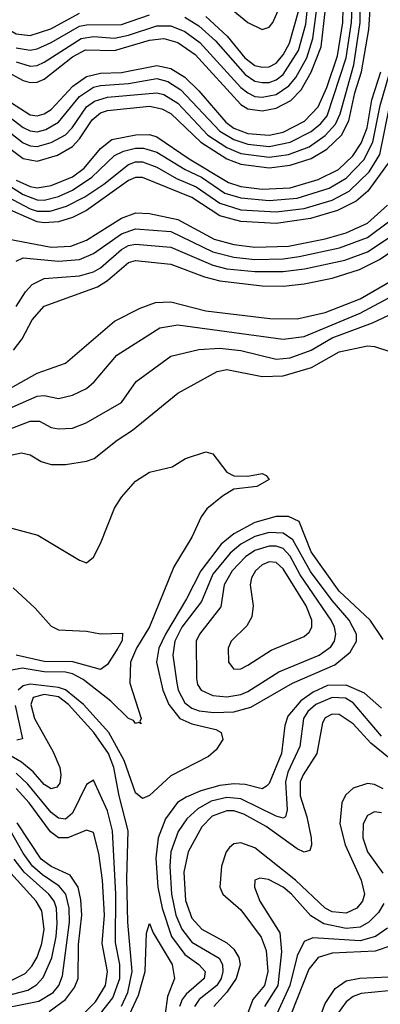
# Model space of a CAD drawing. Header units: inches. Extents: x 990535 to 1117859, y 769386 to 892122.
# Tile 117 of 256: x 1012360 to 1013387, y 865957 to 868758. Entities that reach past the tile are written whole.
import ezdxf

# ---------------------------------------------------------------- set-up
doc = ezdxf.new("R2010")
doc.units = ezdxf.units.IN
doc.header["$MEASUREMENT"] = 0
doc.layers.add('B0816', color=7, linetype='Continuous')

msp = doc.modelspace()

# ---------------------------------------------------------------- linework, layer by layer
at = {"layer": 'B0816', "color": 5}
for points, elevation in [([(1012250, 868500.2), (1012370, 868407.6), (1012390, 868398.9), (1012410, 868397), (1012450, 868408.5), (1012490, 868430.6), (1012509.3, 868450.7), (1012549.7, 868510), (1012573.3, 868526.7), (1012610, 868537.6), (1012750, 868550.4), (1012770, 868545.3), (1012810, 868520.5), (1012895.9, 868430), (1012950, 868394.1), (1012990, 868377.6), (1013070, 868366.7), (1013125.3, 868374.7), (1013184, 868396), (1013230, 868428.5), (1013259.1, 868460.9), (1013272.5, 868490), (1013311.2, 868630), (1013330, 868750), (1013329.8, 869030)], 2540), ([(1012250, 868452.6), (1012370, 868363.2), (1012410, 868355.9), (1012467.8, 868372.2), (1012510, 868397.2), (1012530, 868418.8), (1012566.4, 868473.6), (1012590, 868492.8), (1012610, 868499.5), (1012730, 868512.3), (1012764.9, 868504.9), (1012790, 868491.1), (1012875.7, 868410), (1012950, 868362.2), (1012990, 868346.6), (1013070, 868336.4), (1013130, 868344.3), (1013190, 868363), (1013235, 868390), (1013276.2, 868430), (1013296.8, 868470), (1013314.1, 868550), (1013333.3, 868610), (1013353.8, 868730), (1013361.2, 868830)], 2520), ([(1012250, 868650), (1012370, 868585.5), (1012390, 868579.4), (1012410, 868579.9), (1012430, 868588.6), (1012510, 868652.8), (1012547.6, 868672.4), (1012630, 868670.2), (1012730, 868699.8), (1012770, 868704.4), (1012810, 868693.6), (1012859.5, 868659.5), (1012990, 868517.2), (1013010, 868504.7), (1013050, 868498.8), (1013090, 868506.8), (1013131.8, 868528.2), (1013161.6, 868558.4), (1013190, 868608.4), (1013218.8, 868681.2), (1013230.6, 868789.4)], 2620), ([(1012290.7, 868510.7), (1012370, 868451.6), (1012390, 868441.9), (1012410, 868439.4), (1012434.5, 868445.5), (1012470, 868466.7), (1012530, 868539.7), (1012570, 868566), (1012590, 868571.3), (1012670, 868576.3), (1012750, 868590.6), (1012781.9, 868581.9), (1012818.4, 868558.4), (1012930, 868440.8), (1012970, 868416.8), (1013010, 868403.5), (1013070, 868397.2), (1013130.4, 868409.6), (1013190, 868439.8), (1013217.7, 868462.3), (1013235.5, 868484.5), (1013289.5, 868650), (1013305, 868750), (1013306.4, 868790)], 2560), ([(1012310, 868538.5), (1012390, 868487.2), (1012410, 868484.4), (1012430, 868490), (1012450, 868502.4), (1012510.8, 868569.2), (1012550, 868596.6), (1012590, 868605.8), (1012650, 868607.8), (1012750, 868627.9), (1012790, 868619.6), (1012830, 868594.4), (1012870, 868556.1), (1012946.7, 868466.7), (1012970, 868449.7), (1013010, 868434.3), (1013070, 868429.5), (1013110, 868438.3), (1013170.7, 868469.3), (1013210.3, 868509.7), (1013235, 868565), (1013265, 868655), (1013280, 868750), (1013281.6, 868790)], 2580), ([(1012350, 868637.9), (1012390, 868625.6), (1012410, 868628.1), (1012430, 868637.6), (1012535.1, 868704.9), (1012570, 868709.9), (1012630, 868705.8), (1012670, 868714.2), (1012750, 868741), (1012790, 868740.3), (1012830, 868724.8), (1012873.3, 868693.3), (1012990, 868565.5), (1013009.6, 868549.6), (1013030, 868540), (1013050, 868537.3), (1013090, 868545.2), (1013126.6, 868570), (1013146, 868594), (1013177.7, 868650), (1013195.1, 868704.9), (1013206, 868790)], 2640), ([(1012830, 868765), (1012870, 868740.6), (1012917.6, 868697.6), (1013002, 868602), (1013030, 868583.5), (1013050, 868579), (1013070, 868579.6), (1013090, 868586.6), (1013110, 868602.2), (1013153.6, 868670), (1013174.6, 868745.4), (1013181.4, 868810)], 2660), ([(1012890, 868767.5), (1012951, 868711), (1013001.4, 868650), (1013030, 868627.8), (1013050, 868622.6), (1013070, 868624.1), (1013090, 868634.6), (1013110, 868657.9), (1013128.5, 868691.5), (1013154.7, 868785.3)], 2680), ([(1012936.5, 868810), (1013010, 868750.3), (1013050, 868730.3), (1013070, 868736.5), (1013080.9, 868750), (1013107.2, 868810)], 2720), ([(1012278.4, 868758.4), (1012350, 868717.5), (1012390, 868713), (1012448.2, 868731.8), (1012530, 868776.2)], 2680), ([(1012350, 868678), (1012390, 868670.9), (1012410, 868675.1), (1012450, 868693.2), (1012530, 868739.4), (1012550, 868743.7), (1012650, 868744.5), (1012730, 868771.6)], 2660), ([(1012250, 868335.3), (1012370, 868260.6), (1012410, 868245.2), (1012430, 868244.3), (1012470, 868255.4), (1012510, 868273.2), (1012564.9, 868310), (1012630, 868371.4), (1012656, 868384), (1012690, 868392.3), (1012712.7, 868392.7), (1012750, 868380.7), (1012831.4, 868331.4), (1012878.1, 868310), (1012944.6, 868264.6), (1012990, 868251), (1013070, 868243.3), (1013149.8, 868250.2), (1013241.7, 868278.3), (1013290, 868306.8), (1013340.4, 868359.6), (1013365.9, 868410), (1013386.5, 868513.5), (1013437.4, 868690)], 2460), ([(1012350, 868301.9), (1012390, 868283.5), (1012410, 868279.9), (1012450, 868285.9), (1012510, 868310.8), (1012543.9, 868336.1), (1012590, 868391.4), (1012622.6, 868417.4), (1012690.5, 868430.5), (1012730, 868431.7), (1012750, 868425), (1012842.3, 868362.3), (1012954.4, 868294.4), (1012990, 868283.6), (1013050, 868275.9), (1013130, 868279.8), (1013210, 868303), (1013268.2, 868331.8), (1013309, 868371), (1013332.8, 868407.2), (1013349.3, 868450), (1013363.2, 868530), (1013388.1, 868610)], 2480), ([(1012290, 868272), (1012390, 868220.1), (1012410, 868213.4), (1012446.9, 868213.1), (1012492.8, 868227.2), (1012545.8, 868254.2), (1012599.3, 868290), (1012670, 868346.4), (1012690, 868353.3), (1012710, 868353.2), (1012750, 868338.6), (1012806.2, 868306.2), (1012862.5, 868282.5), (1012930, 868236.1), (1012990, 868217.4), (1013090, 868211.2), (1013170, 868221.2), (1013250, 868244.7), (1013297.8, 868270), (1013354.9, 868325.1), (1013385.8, 868374.2), (1013413.5, 868510)], 2440), ([(1013409.7, 868350.3), (1013351.8, 868270), (1013317.9, 868242.1), (1013265, 868215), (1013187.8, 868192.2), (1013090, 868178.3), (1012990, 868183.5), (1012930, 868199.6), (1012850, 868252.1), (1012709.3, 868309.3), (1012690, 868308.9), (1012670, 868300.5), (1012550, 868215), (1012510, 868195.4), (1012470, 868183.1), (1012430, 868180.1), (1012410, 868183.3), (1012310, 868226.7)], 2420), ([(1012325.4, 868134.6), (1012450, 868110.8), (1012505.9, 868114.1), (1012550, 868131.1), (1012650, 868193.1), (1012691.1, 868208.9), (1012730, 868206.6), (1012810, 868189.6), (1012914.1, 868134.1), (1012970, 868118.6), (1013030, 868110.9), (1013125.9, 868114.1), (1013230, 868134.6), (1013290, 868151.5), (1013350, 868179.4), (1013407.4, 868230)], 2380), ([(1012350, 868071), (1012370, 868080.4), (1012470, 868070.6), (1012530, 868075.8), (1012570, 868092.5), (1012650, 868148.6), (1012690, 868163.4), (1012790, 868155.2), (1012910, 868097.7), (1012970, 868082.5), (1013030, 868076.1), (1013110, 868077.6), (1013155.8, 868084.2), (1013271, 868109), (1013350, 868138.7), (1013410, 868183)], 2360), ([(1012350, 867942), (1012376, 867984), (1012395.4, 868004.6), (1012430, 868021.4), (1012530, 868029.3), (1012570, 868040.5), (1012590, 868052.4), (1012650, 868104.2), (1012670, 868115.4), (1012690, 868119.8), (1012790, 868111), (1012910, 868059.2), (1012950, 868049.3), (1013030, 868041.3), (1013110, 868041.5), (1013170.8, 868049.2), (1013285.9, 868074.1), (1013350, 868097.7), (1013417.5, 868142.5)], 2340), ([(1012342.5, 867817.5), (1012366.6, 867850), (1012395.6, 867904.4), (1012430, 867942.9), (1012581.8, 867998.2), (1012610, 868016.1), (1012670, 868067.6), (1012690, 868073), (1012790, 868062.7), (1012886.2, 868026.2), (1012930, 868014.8), (1013050, 868001.3), (1013110, 867999.8), (1013170, 868006.9), (1013250, 868022.5), (1013327.5, 868047.5), (1013384.2, 868075.8), (1013432, 868108)], 2320), ([(1012241.2, 867658.8), (1012410, 867752.6), (1012490, 867780.4), (1012630, 867900.1), (1012702.9, 867937.1), (1012747, 867953), (1012790, 867955.3), (1012890, 867929.6), (1013072.2, 867907.8), (1013150, 867907.2), (1013230, 867924.9), (1013330, 867964), (1013485.6, 868054.4)], 2280), ([(1012210, 867599.6), (1012410, 867687.4), (1012430, 867688.6), (1012470, 867679.9), (1012510.3, 867689.7), (1012550, 867709.1), (1012572.3, 867727.7), (1012636.1, 867803.9), (1012758.6, 867881.4), (1012810, 867890.1), (1013110, 867849.5), (1013170, 867856.4), (1013330, 867923), (1013490.9, 868009.1)], 2260), ([(1012241, 867559), (1012390, 867615.8), (1012415.9, 867615.9), (1012450, 867597.8), (1012470, 867593.8), (1012510, 867595.8), (1012549.3, 867610.7), (1012650, 867669), (1012691.3, 867728.7), (1012790, 867800.4), (1012870, 867820.1), (1012930, 867823.3), (1012990, 867816.8), (1013090, 867792.4), (1013130, 867795.8), (1013190, 867818), (1013250, 867852.7), (1013364.6, 867895.4), (1013522, 867970)], 2240), ([(1012190, 867488.9), (1012365.4, 867525.4), (1012390, 867519.8), (1012420.9, 867500.9), (1012450, 867492.3), (1012490, 867492.7), (1012550, 867501.8), (1012571.6, 867510), (1012637.8, 867562.2), (1012680.8, 867590), (1012810, 867695.9), (1012922.6, 867757.4), (1012950, 867762.4), (1013050, 867742.7), (1013110, 867745), (1013191.2, 867768.8), (1013270, 867813.4), (1013350.1, 867830.1), (1013370, 867828.5), (1013414.1, 867814.1)], 2220), ([(1012265.7, 867330), (1012411.6, 867291.6), (1012530, 867220.2), (1012550, 867212.7), (1012570, 867229.1), (1012590, 867267.3), (1012630, 867367.8), (1012650, 867399.8), (1012690, 867444.8), (1012730, 867471), (1012793.7, 867486.3), (1012832.3, 867510), (1012890, 867528.2), (1012910, 867523), (1012950, 867470.4), (1012970, 867460.3), (1013010, 867459.5), (1013050, 867467.3), (1013061.4, 867461.4), (1013070.4, 867450), (1013034.8, 867430), (1012970, 867422), (1012937.5, 867402.5), (1012893.2, 867366.8), (1012876.4, 867343.6), (1012850, 867285.5), (1012798.8, 867201.2), (1012730, 867030.3), (1012692.5, 866970), (1012675.6, 866930), (1012673.4, 866870), (1012705.4, 866770), (1012701.7, 866761.7), (1012705.4, 866754.6), (1012698.8, 866758.8), (1012690, 866755.9), (1012684.1, 866764.1), (1012670, 866769.9), (1012619.2, 866819.2), (1012540.5, 866880.5), (1012510, 866896.8), (1012490, 866901.3), (1012430, 866902.4), (1012367.1, 866912.9), (1012333.2, 866906.8)], 2180), ([(1013394.8, 866994.8), (1013358.3, 867050), (1013270, 867131.8), (1013190, 867244.3), (1013155.4, 867330), (1013125, 867345), (1013090, 867344.7), (1013030, 867327.7), (1012970, 867295.2), (1012934.1, 867265.9), (1012875.6, 867190), (1012835.4, 867110), (1012775.1, 867010), (1012756.5, 866970), (1012749.5, 866930), (1012767.9, 866850), (1012784.4, 866810), (1012815.7, 866770), (1012850, 866754.3), (1012918.8, 866738.8), (1012933.4, 866730), (1012938.4, 866710), (1012919.4, 866680.6), (1012898, 866662), (1012790, 866606.4), (1012730, 866550.8), (1012710, 866541.8), (1012690, 866558.4), (1012657.8, 866650), (1012614, 866730), (1012541.3, 866810), (1012490, 866851.3), (1012470, 866858.1), (1012390, 866867.4), (1012370, 866862.3), (1012355.2, 866850)], 2220), ([(1012341.2, 867141.2), (1012403.6, 867083.6), (1012450, 867032.4), (1012470, 867021.9), (1012550, 867018.1), (1012590, 867010.8), (1012653, 867013), (1012651.5, 866991.5), (1012639.3, 866970), (1012610, 866923.5), (1012590, 866909.2), (1012510.9, 866930.9), (1012430, 866931.7), (1012350.1, 866949.9)], 2160), ([(1013390, 866799.1), (1013341.7, 866841.7), (1013290, 866865), (1013236.6, 866863.4), (1013195.3, 866844.7), (1013160.3, 866819.7), (1013123.7, 866776.3), (1013115, 866750), (1013105.9, 866670), (1013070, 866584.8), (1013063, 866577), (1013050, 866569.5), (1013002.3, 866582.3), (1012970, 866584.4), (1012930, 866579.3), (1012876.2, 866563.8), (1012833.7, 866546.3), (1012809.5, 866530.5), (1012775.6, 866484.4), (1012754.6, 866430), (1012747.2, 866372.8), (1012753.4, 866290), (1012765.5, 866230), (1012792.5, 866150), (1012830, 866098.6), (1012869.7, 866070), (1012887.7, 866050), (1012885.2, 866030), (1012834.4, 865985.6), (1012822.2, 865970), (1012814.6, 865950)], 2240), ([(1012650, 865951.1), (1012667.5, 865990), (1012680.6, 866050), (1012667.8, 866190), (1012665.2, 866314.8), (1012669.2, 866450), (1012643.1, 866550), (1012627.9, 866630), (1012612.9, 866670), (1012571.3, 866730), (1012498.8, 866810), (1012470, 866831.1), (1012430, 866837.9), (1012398.4, 866830), (1012391.8, 866810), (1012402.5, 866770), (1012455.2, 866675.2), (1012474.3, 866630), (1012477.4, 866610), (1012474.1, 866585.9), (1012465.8, 866574.2), (1012450, 866569.9), (1012430, 866581.8), (1012397.9, 866617.9), (1012365.3, 866645.3), (1012252.8, 866710)], 2240), ([(1013390, 866719.7), (1013310, 866814.8), (1013287.3, 866827.3), (1013249.4, 866829.4), (1013203.1, 866810), (1013180.3, 866790), (1013167.7, 866770), (1013158, 866690), (1013123.2, 866616.8), (1013116.5, 866590), (1013121.9, 866510), (1013116.8, 866490), (1013110, 866486.4), (1013090, 866492), (1012990, 866541.3), (1012950, 866544.8), (1012905.6, 866534.4), (1012866.9, 866513.1), (1012835.5, 866484.5), (1012811.4, 866448.6), (1012790.5, 866390), (1012787.2, 866350), (1012792.5, 866270), (1012804.8, 866210), (1012821.8, 866170), (1012850, 866133.9), (1012927.8, 866087.8), (1012937.4, 866070), (1012938.5, 866050), (1012933.6, 866030), (1012921.7, 866010), (1012870.6, 865970), (1012858, 865950)], 2260), ([(1012346.9, 866806.9), (1012367.8, 866712.2), (1012351.8, 866708.2)], 2220), ([(1013445.2, 866630), (1013359.7, 866699.7), (1013310, 866755.1), (1013270, 866781.3), (1013250, 866782.1), (1013230, 866771.7), (1013222.3, 866757.7), (1013206.4, 866670), (1013166.8, 866610), (1013158.5, 866590), (1013159.1, 866550), (1013177.9, 866490), (1013190, 866430), (1013191, 866409), (1013186.1, 866393.9), (1013170.1, 866389.9), (1013150, 866398.9), (1013062.1, 866462.1), (1012998.1, 866498.1), (1012970, 866507.3), (1012950, 866507.4), (1012908.2, 866491.8), (1012878.3, 866461.7), (1012840.1, 866390), (1012827.3, 866332.7), (1012831.9, 866251.9), (1012850, 866201.5), (1012878.9, 866170), (1012950, 866131.1), (1012970, 866113.8), (1012983.7, 866090), (1012987.5, 866070), (1012976.7, 866030), (1012950, 865991), (1012912.9, 865950)], 2280), ([(1012589.6, 865930.4), (1012625.4, 865974.6), (1012645, 866030), (1012644.7, 866070), (1012632.6, 866132.6), (1012633.4, 866270), (1012623.8, 866450), (1012610, 866507.2), (1012570, 866594), (1012550, 866581.7), (1012510, 866500.2), (1012490, 866483.6), (1012470, 866486.2), (1012450, 866502.7), (1012383.3, 866583.3), (1012350, 866614.2)], 2260), ([(1012510, 865898.3), (1012575.9, 865964.1), (1012604.3, 866010), (1012610.3, 866050), (1012594.9, 866130), (1012601.6, 866210), (1012596.2, 866310), (1012585.7, 866385.7), (1012570, 866445.7), (1012550, 866451.8), (1012497.1, 866430), (1012470, 866430.2), (1012447.6, 866447.6), (1012386.6, 866530), (1012350, 866570.6)], 2280), ([(1013395.2, 866570), (1013370, 866582.3), (1013350, 866584.5), (1013310, 866571.4), (1013288.1, 866551.9), (1013277.3, 866530), (1013271.8, 866470), (1013286.5, 866410), (1013332.4, 866310), (1013341.9, 866270), (1013335.9, 866250), (1013319.6, 866230), (1013290, 866216.2), (1013250, 866219.8), (1013229.8, 866229.8), (1013145.2, 866310), (1013030, 866401.4), (1012990, 866416.4), (1012970, 866413.3), (1012957.5, 866402.5), (1012948.2, 866390), (1012934.8, 866350), (1012930.1, 866290), (1012938.9, 866270), (1012990, 866225.7), (1013047.4, 866147.4), (1013062.3, 866110), (1013066.8, 866050), (1013056.9, 866010), (1013024.1, 865970), (1013008.6, 865930)], 2320), ([(1013390, 866501.3), (1013370, 866504.5), (1013350, 866493.7), (1013338.4, 866470), (1013337.1, 866430), (1013350.1, 866390), (1013393.8, 866330)], 2340), ([(1012443.6, 865936.4), (1012490.7, 865970), (1012516, 866004), (1012526.2, 866030), (1012527.2, 866127.2), (1012536.5, 866210), (1012534, 866254), (1012526.2, 866290), (1012503.7, 866323.7), (1012450, 866349.1), (1012421.4, 866370), (1012352.7, 866472.7)], 2320), ([(1012270, 865936.9), (1012414.8, 865965.2), (1012454.8, 865990), (1012471.5, 866010), (1012481.9, 866038.1), (1012501.6, 866190), (1012501, 866230), (1012491.2, 866270), (1012472.7, 866292.7), (1012424.6, 866324.6), (1012396.4, 866350), (1012370, 866386.2), (1012332.5, 866452.5)], 2340), ([(1012150, 865936.3), (1012383, 865997), (1012408.1, 866011.9), (1012427, 866033), (1012451.3, 866088.7), (1012464.1, 866150), (1012466.7, 866186.7), (1012464.3, 866230), (1012457.8, 866250), (1012442.7, 866270), (1012372.2, 866332.2), (1012343.8, 866370)], 2360), ([(1012336.1, 866023.9), (1012375.6, 866044.4), (1012394.5, 866065.5), (1012409.2, 866090.8), (1012423, 866130), (1012429.8, 866170), (1012422.7, 866222.7), (1012406.4, 866250), (1012335.1, 866330)], 2380), ([(1013396.5, 866243.5), (1013382, 866218), (1013354, 866190), (1013330, 866175.7), (1013290, 866172.1), (1013226, 866186), (1013188.8, 866208.8), (1013133.9, 866270), (1013110, 866289.9), (1013068.2, 866311.8), (1013044.2, 866315.8), (1013029.4, 866310), (1013028.5, 866290), (1013043.5, 866250), (1013100.3, 866160.3), (1013105.8, 866105.8), (1013095.4, 866010), (1013056.9, 865950)], 2340), ([(1013211.2, 865908.8), (1013230, 865959.4), (1013258.3, 866001.7), (1013290, 866023.2), (1013328.8, 866031.2), (1013410, 866035.1), (1013450, 866050.2), (1013484.6, 866070), (1013507.4, 866092.6), (1013590, 866198.2), (1013618.4, 866221.6), (1013674.9, 866245.1), (1013730, 866279.9), (1013750, 866285), (1013770, 866283.7), (1013790, 866275.2), (1013887.9, 866190), (1013924.5, 866144.5), (1013947.2, 866090), (1013956.7, 865996.7), (1013968.5, 865970), (1013990, 865960.1), (1014052.5, 865952.5)], 2420), ([(1013930, 865949.6), (1013917.4, 865990), (1013908.7, 866070), (1013897.1, 866110), (1013870, 866152.9), (1013810, 866205.9), (1013770, 866222.7), (1013750, 866223.4), (1013730, 866219.7), (1013651.6, 866188.4), (1013579.7, 866130), (1013530, 866060.2), (1013510, 866042), (1013410, 865995.4), (1013332.7, 865987.3), (1013310, 865979), (1013290, 865964.1), (1013265.4, 865930)], 2440), ([(1012672.8, 865927.2), (1012697.8, 865982.2), (1012716.8, 866050), (1012720.7, 866159.3), (1012730, 866186.3), (1012740.2, 866160.2), (1012794, 866070), (1012801.2, 866030), (1012781, 865979), (1012773.8, 865930)], 2220), ([(1013407.1, 866172.9), (1013372.8, 866150), (1013330, 866137.4), (1013194.5, 866145.5), (1013170, 866135.8), (1013150, 866094.8), (1013129.5, 866010), (1013091.9, 865930)], 2360), ([(1013416.7, 866123.3), (1013372.1, 866107.9), (1013250, 866102.6), (1013210, 866089.9), (1013183.6, 866056.4), (1013133.5, 865930)], 2380)]:
    msp.add_lwpolyline(points, dxfattribs=dict(at, elevation=elevation))
for points, elevation in [([(1013070, 867299.1), (1013030, 867287.8), (1012990, 867266.3), (1012959.3, 867240.7), (1012910, 867180.3), (1012877.6, 867102.4), (1012822, 867030), (1012801.6, 866990), (1012796.3, 866950), (1012807.3, 866870), (1012811.1, 866850), (1012830, 866814.8), (1012850, 866799), (1012871.5, 866791.5), (1012912.8, 866787.2), (1012970, 866788.9), (1013017.7, 866802.3), (1013136.6, 866870), (1013257.5, 866922.5), (1013301.5, 866958.5), (1013319.1, 866990), (1013319.2, 867010), (1013298.6, 867050), (1013250, 867105.7), (1013188.3, 867188.3), (1013137.7, 867277.7), (1013110, 867297.2)], 2240), ([(1013070, 867260.2), (1013030, 867247.8), (1013003.2, 867230), (1012964.6, 867190), (1012942.3, 867150), (1012932.4, 867087.6), (1012871.8, 867010), (1012862.1, 866990), (1012863.6, 866883.6), (1012866.6, 866866.6), (1012876.9, 866850), (1012910, 866835.1), (1012950, 866831.2), (1012990, 866837.8), (1013010, 866847), (1013097.8, 866902.2), (1013212.8, 866950), (1013245.8, 866974.2), (1013256.4, 866990), (1013260.7, 867010), (1013256.9, 867030), (1013246.7, 867050), (1013158.4, 867178.4), (1013130, 867231.4), (1013110, 867253.2), (1013090, 867260)], 2260), ([(1013070, 867215.9), (1013050, 867207), (1013031.5, 867190), (1013019.9, 867170), (1013016.6, 867150), (1013024.9, 867090), (1013021.1, 867058.9), (1013006.5, 867033.5), (1012961.9, 866990), (1012953.4, 866970), (1012954.2, 866930), (1012970, 866910.2), (1012990, 866911.4), (1013010, 866921.5), (1013076, 866964), (1013170, 867003.3), (1013184.3, 867015.7), (1013191.9, 867030), (1013191.5, 867050), (1013176.1, 867090), (1013110, 867195.9), (1013090, 867214)], 2280)]:
    msp.add_lwpolyline(points, close=True, dxfattribs=dict(at, elevation=elevation))

doc.saveas('drawing.dxf')
